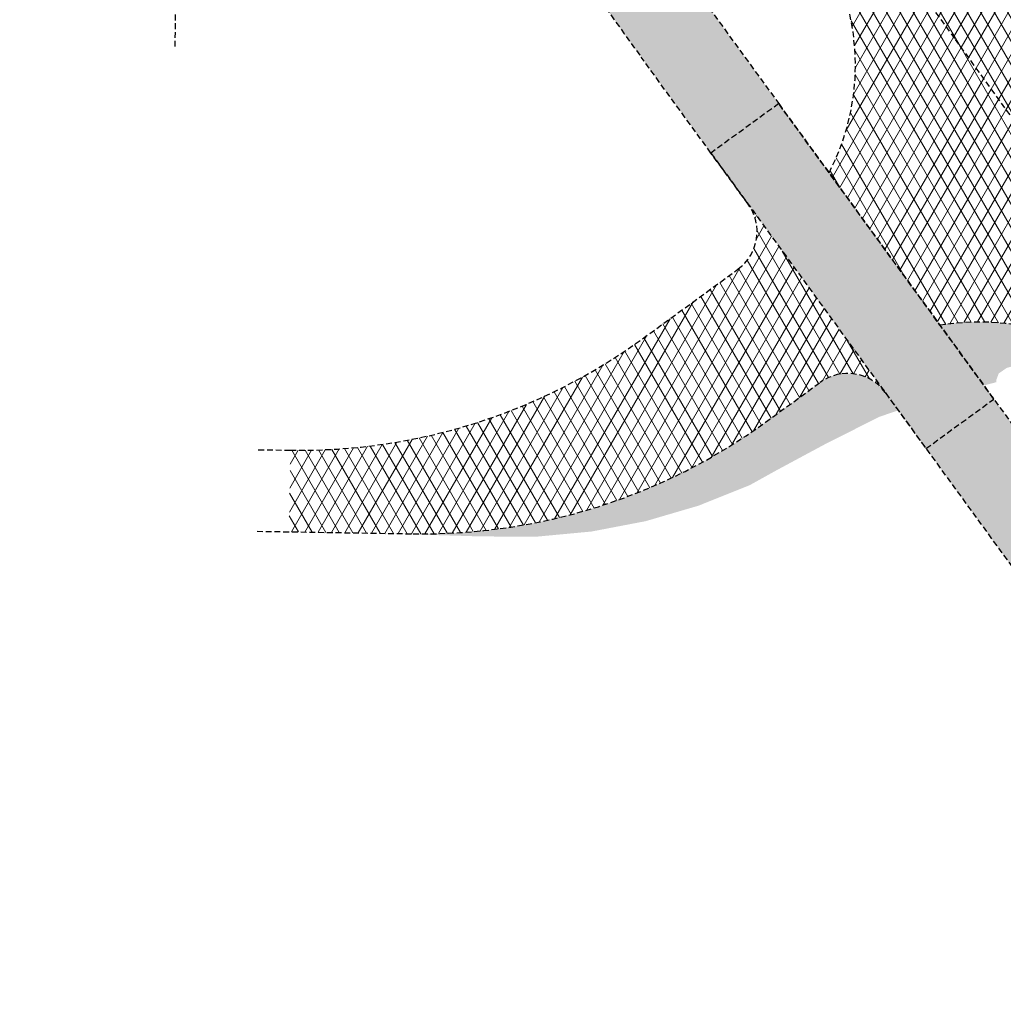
# Model space of a CAD drawing. Header units: metres. Extents: x 101723 to 104407, y 400975 to 405689.
# Tile 34 of 48: x 103083 to 103126, y 403857 to 403900. Entities that reach past the tile are written whole.
import ezdxf

# ---------------------------------------------------------------- set-up
doc = ezdxf.new("R2010")
doc.units = ezdxf.units.M
doc.linetypes.add('HIDDEN', pattern=[0.375, 0.25, -0.125])
doc.layers.add('_hulplijn voor arcering', color=1, linetype='HIDDEN', plot=False)
for name, color, linetype, lineweight, true_color in [('N-WE-GR-GRAS-V', 7, 'Continuous', 18, 0xbeffa8), ('N-WE-VH-GESLOTENVERHARDING_ASFALT_DEKLAAG-V', 7, 'Continuous', 18, 0x97aace), ('N-WE-VH-GESLOTENVERHARDING_ASFALT_RECONSTRUCTIE-V', 7, 'Continuous', 18, 0x97aace), ('N-WE-VH-GESLOTENVERHARDING_FIETSPAD_ASFALT-V', 7, 'Continuous', 18, 0x7db5ae), ('N-WE-VH-GESLOTENVERHARDING_FIETSPAD_ASFALT_ROOD-V', 7, 'Continuous', 18, 0xdc6556)]:
    doc.layers.add(name, color=color, linetype=linetype, lineweight=lineweight, true_color=true_color)
doc.layers.add('N-WE-VH-GESLOTENVERHARDING_ASFALT-V', color=253, linetype='Continuous', lineweight=18)
pattern_1 = [(59.99999999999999, (0, 0), (-0.4330127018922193, 0.2500000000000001), []), (120, (0, 0), (-0.4330127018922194, -0.2499999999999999), [])]

msp = doc.modelspace()

# ---------------------------------------------------------------- hatches: boundary and pattern name
at = {"layer": 'N-WE-GR-GRAS-V'}
h = msp.add_hatch(color=256, dxfattribs=at)
h.dxf.hatch_style = 1
h.paths.add_polyline_path([(103122.8095352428, 403886.5988672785), (103124.6898756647, 403884.0160411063), (103125.222, 403884.155), (103125.226, 403884.261), (103125.327, 403884.53), (103125.672, 403884.769), (103126.367, 403884.958), (103127.62, 403884.932), (103129.17, 403884.738), (103130.819, 403884.338), (103131.1031304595, 403884.2336648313, 0.2266858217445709)])
h = msp.add_hatch(color=256, dxfattribs=at)
h.dxf.hatch_style = 1
h.paths.add_polyline_path([(103120.208, 403882.671), (103120.85, 403882.89), (103121.0147586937, 403882.9467787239), (103120.4608202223, 403883.7077218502, 0.4142135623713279), (103117.666805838, 403884.1475895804), (103115.3165348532, 403882.4366791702, -0.02030521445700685), (103113.628456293, 403881.3097318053), (103114.65, 403879.742), (103115.836, 403880.4), (103117.921, 403881.521)])
h = msp.add_hatch(color=256, dxfattribs=at)
h.dxf.hatch_style = 1
h.paths.add_polyline_path([(103114.65, 403879.742), (103113.628456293, 403881.3097318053, -0.1419729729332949), (103100.2010380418, 403877.6516759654), (103098.4013594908, 403877.6806243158), (103103.127, 403877.538), (103105.495, 403877.529), (103107.853, 403877.749), (103110.179, 403878.194), (103112.452, 403878.86)])
at = {"layer": 'N-WE-VH-GESLOTENVERHARDING_ASFALT-V'}
h = msp.add_hatch(dxfattribs=at)
h.set_pattern_fill('AVH-ASFALT-SO', color=256, scale=0.5, pattern_type=2)
h.set_pattern_definition(pattern_1)
h.paths.add_polyline_path([(103167.9597694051, 403929.7314462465), (103162.2936930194, 403941.3822672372), (103156.1374647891, 403939.7788034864), (103156.4810369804, 403939.0916239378, -0.3664955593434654), (103151.8925417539, 403920.2566367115), (103147.3883028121, 403916.97771724, -0.07602986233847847), (103143.3600065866, 403914.8934288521), (103144.1599655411, 403912.5248711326), (103143.3684378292, 403911.9486682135, -0.4166644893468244), (103122.3399457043, 403915.3493746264, 0.02344876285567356), (103108.2178725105, 403933.2562357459, -0.02011262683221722), (103096.3299875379, 403948.1251122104), (103096.0067185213, 403947.8897843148), (103097.323, 403946.084), (103098.016, 403945.134), (103102.477, 403938.907), (103116.345, 403919.849), (103123.715, 403909.888), (103123.215, 403909.57), (103134.433, 403894.714), (103144.167, 403881.547), (103144.463, 403881.144), (103145.434, 403879.824), (103153.831, 403868.405), (103156.1, 403865.269), (103156.922, 403864.133), (103158.184, 403862.389), (103168.182, 403848.571), (103173.5506360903, 403841.2273826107), (103173.7363273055, 403841.3625589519), (103171.3821806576, 403844.5964410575, -0.02283365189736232), (103159.4746434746, 403862.629719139, 0.02619214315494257), (103145.3008398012, 403883.7916979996, -0.4181511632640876), (103148.4802413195, 403904.9088120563), (103150.3092017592, 403906.2402276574), (103152.3614387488, 403904.8125290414, -0.08362624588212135), (103155.1497363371, 403907.6612220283), (103164.0753216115, 403914.1587182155, 0.3633850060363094)])
h = msp.add_hatch(dxfattribs=at)
h.set_pattern_fill('AVH-ASFALT-SO', color=256, scale=0.5, pattern_type=2)
h.set_pattern_definition(pattern_1)
h.paths.add_polyline_path([(103123.456, 403898.862), (103118.67, 403905.491), (103106.511, 403922.249), (103092.432, 403941.593), (103091.999, 403942.189), (103090.6753934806, 403944.0087767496), (103090.2617182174, 403943.7076370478, -0.02011261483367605), (103100.7588231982, 403927.8263382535, 0.02135754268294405), (103112.2566055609, 403910.5248544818), (103117.2646656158, 403903.6453018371, -0.2847435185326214), (103118.0482462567, 403893.1389499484), (103122.8095352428, 403886.5988672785, -0.2847349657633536), (103132.5666188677, 403882.6250680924), (103138.344463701, 403874.6880650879, 0.02283365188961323), (103152.2204760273, 403857.3489533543, -0.02283365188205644), (103165.7228869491, 403840.476684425), (103168.0499485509, 403837.2225717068), (103168.3891683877, 403837.4700248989), (103166.274, 403840.354), (103165.183, 403841.841), (103160.949, 403847.614), (103153.713, 403857.596), (103150.894, 403861.479), (103145.482, 403868.936), (103136.849, 403880.776), (103136.665, 403880.666), (103136.084, 403881.39)])
h = msp.add_hatch(dxfattribs=at)
h.set_pattern_fill('AVH-ASFALT-SO', color=256, scale=0.5, pattern_type=2)
h.set_pattern_definition(pattern_1)
h.paths.add_polyline_path([(103115.3165348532, 403882.4366791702), (103117.666805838, 403884.1475895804, -0.4142135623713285), (103120.4608202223, 403883.7077218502), (103114.575453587, 403891.7924271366, -0.4142135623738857), (103114.1355858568, 403888.9984127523), (103110.0467588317, 403886.0218978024, -0.1627473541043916), (103094.9312620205, 403881.2368945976), (103094.8749707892, 403877.7373472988), (103100.2010380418, 403877.6516759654, 0.1627473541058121)])
at = {"layer": 'N-WE-VH-GESLOTENVERHARDING_ASFALT_DEKLAAG-V'}
h = msp.add_hatch(dxfattribs=at)
h.set_pattern_fill('AVH-ASFALT-SO', color=256, scale=0.5, pattern_type=2)
h.set_pattern_definition(pattern_1)
edge = h.paths.add_edge_path()
edge.add_line((103139.4544590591, 403885.0571692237), (103144.5935249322, 403877.9976543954))
edge.add_arc((102948.6323792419, 403736.7259985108), 241.5749394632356, 32.34903394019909, 35.78846199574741, ccw=False)
edge.add_arc((103151.8710271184, 403865.4518836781), 0.9999999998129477, -53.94676598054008, 32.34079472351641, ccw=False)
edge.add_line((103152.4595637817, 403864.6434131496), (103153.4230586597, 403863.3198885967))
edge.add_line((103153.4230586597, 403863.3198885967), (103155.885, 403865.113))
edge.add_line((103155.885, 403865.113), (103156.1, 403865.269))
edge.add_line((103156.1, 403865.269), (103153.831, 403868.405))
edge.add_line((103153.831, 403868.405), (103145.434, 403879.824))
edge.add_line((103145.434, 403879.824), (103144.463, 403881.144))
edge.add_line((103144.463, 403881.144), (103144.167, 403881.547))
edge.add_line((103144.167, 403881.547), (103134.433, 403894.714))
edge.add_line((103134.433, 403894.714), (103123.215, 403909.57))
edge.add_line((103123.215, 403909.57), (103123.715, 403909.888))
edge.add_line((103123.715, 403909.888), (103116.345, 403919.849))
edge.add_line((103116.345, 403919.849), (103102.477, 403938.907))
edge.add_line((103102.477, 403938.907), (103098.016, 403945.134))
edge.add_line((103098.016, 403945.134), (103097.323, 403946.084))
edge.add_line((103097.323, 403946.084), (103097.069, 403945.898))
edge.add_line((103097.069, 403945.898), (103094.609, 403944.098))
edge.add_line((103094.609, 403944.098), (103102.414, 403933.43))
edge.add_line((103102.414, 403933.43), (103109.377702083, 403923.8013101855))
edge.add_arc((103109.9773589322, 403923.0010529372), 1.00000000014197, 39.76567334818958, 126.8453252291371, ccw=False)
edge.add_arc((102926.8232544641, 403770.5886146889), 239.275003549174, 36.053234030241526, 39.76567334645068, ccw=False)
edge.add_line((103120.270043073, 403911.4107269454), (103122.0616776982, 403908.9495654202))
edge.add_arc((103112.3600313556, 403901.8871254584), 11.9999999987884, 16.414252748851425, 36.05323403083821, ccw=False)
edge.add_arc((103122.9117121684, 403904.995506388), 0.9999999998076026, -57.254441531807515, 16.41425275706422, ccw=False)
edge.add_line((103123.4526214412, 403904.1544254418), (103129.735, 403895.8))
edge.add_line((103129.735, 403895.8), (103135.7419704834, 403887.575788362))
edge.add_arc((103136.359805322, 403886.7894804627), 1.000000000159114, 53.0845607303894, 128.1581947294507, ccw=False)
edge.add_arc((103129.7528127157, 403877.9947292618), 11.99999999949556, 36.05323402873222, 53.0845607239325, ccw=False)
at = {"layer": 'N-WE-VH-GESLOTENVERHARDING_ASFALT_RECONSTRUCTIE-V'}
h = msp.add_hatch(dxfattribs=at)
h.set_pattern_fill('AVH-ASFALT-SO', color=256, scale=0.5, pattern_type=2)
h.set_pattern_definition(pattern_1)
edge = h.paths.add_edge_path()
edge.add_arc((103136.3598053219, 403886.7894804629), 0.9999999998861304, 128.1581947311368, 200.4248270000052)
edge.add_arc((103149.479637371, 403891.6751745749), 14.99999999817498, 200.4248269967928, 216.0532340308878)
edge.add_line((103137.352579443, 403882.8471246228), (103142.1667977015, 403876.2338517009))
edge.add_arc((103336.6678031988, 404019.1932104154), 241.3876951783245, 216.3161005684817, 219.7587279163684)
edge.add_arc((103151.8710271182, 403865.4518836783), 1.000000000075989, 219.7656733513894, 306.0532340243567)
edge.add_line((103152.4595637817, 403864.6434131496), (103153.4230586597, 403863.3198885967))
edge.add_line((103153.4230586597, 403863.3198885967), (103150.894, 403861.479))
edge.add_line((103150.894, 403861.479), (103145.482, 403868.936))
edge.add_line((103145.482, 403868.936), (103136.849, 403880.776))
edge.add_line((103136.849, 403880.776), (103136.665, 403880.666))
edge.add_line((103136.665, 403880.666), (103136.084, 403881.39))
edge.add_line((103136.084, 403881.39), (103123.456, 403898.862))
edge.add_line((103123.456, 403898.862), (103118.67, 403905.491))
edge.add_line((103118.67, 403905.491), (103106.511, 403922.249))
edge.add_line((103106.511, 403922.249), (103092.432, 403941.593))
edge.add_line((103092.432, 403941.593), (103091.999, 403942.189))
edge.add_line((103091.999, 403942.189), (103092.248, 403942.371))
edge.add_line((103092.248, 403942.371), (103094.609, 403944.098))
edge.add_line((103094.609, 403944.098), (103102.414, 403933.43))
edge.add_line((103102.414, 403933.43), (103109.377702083, 403923.8013101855))
edge.add_arc((103109.9773589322, 403923.0010529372), 1.00000000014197, 126.8453252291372, 212.3407947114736)
edge.add_arc((103311.291420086, 404050.4672292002), 239.2750035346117, 212.3407947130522, 216.0532340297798)
edge.add_line((103117.8446314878, 403909.6451169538), (103119.95529783, 403906.7457027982))
edge.add_arc((103132.082355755, 403915.5737527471), 14.99999999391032, 216.0532340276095, 229.0768642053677)
edge.add_arc((103122.9117121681, 403904.9955063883), 1.000000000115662, 229.0768642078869, 302.7455584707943)
edge.add_line((103123.4526214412, 403904.1544254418), (103129.735, 403895.8))
edge.add_line((103129.735, 403895.8), (103135.7419704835, 403887.575788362))
at = {"layer": 'N-WE-VH-GESLOTENVERHARDING_FIETSPAD_ASFALT-V'}
h = msp.add_hatch(color=256, dxfattribs=at)
h.dxf.hatch_style = 1
edge = h.paths.add_edge_path()
edge.add_line((103112.9775424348, 403893.9872493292), (103109.9836442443, 403898.099539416))
edge.add_arc((103232.7063407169, 403987.4437040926), 151.79999997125, 208.5625336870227, 216.0552411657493, ccw=False)
edge.add_arc((102898.1854243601, 403805.340650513), 229.0750000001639, 28.5625336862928, 36.05312356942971)
edge.add_line((103083.3860706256, 403940.1593296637), (103086.3143567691, 403942.2536170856))
edge.add_arc((102898.1854243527, 403805.3406505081), 232.6750000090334, 28.56253368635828, 36.045680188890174, ccw=False)
edge.add_arc((103232.7064517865, 403987.4437687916), 148.2001284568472, 208.5625351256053, 212.2827354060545)
edge.add_arc((103109.9509514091, 403909.8927247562), 3.000000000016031, 212.2827371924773, 306.0105400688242)
edge.add_line((103111.7147536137, 403907.4659981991), (103113.5253513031, 403908.7819833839))
edge.add_line((103113.5253513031, 403908.7819833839), (103114.9966933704, 403906.7608065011))
edge.add_line((103114.9966933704, 403906.7608065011), (103112.9385423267, 403905.2648936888))
edge.add_arc((103114.7023445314, 403902.8381671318), 2.999999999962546, 126.010540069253, 215.6394558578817)
edge.add_arc((103232.7081499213, 403987.4450162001), 148.2022348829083, 215.6394605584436, 216.0552395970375)
edge.add_line((103112.8940639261, 403900.2183733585), (103115.8878952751, 403896.1058786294))
edge.add_line((103115.8878952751, 403896.1058786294), (103112.9775424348, 403893.9872493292))
h = msp.add_hatch(color=256, dxfattribs=at)
h.dxf.hatch_style = 1
h.paths.add_polyline_path([(103134.5278075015, 403875.6265846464), (103136.5770175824, 403877.1159989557), (103135.1056755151, 403879.1371758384), (103133.041149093, 403877.6366292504, -0.4139912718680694), (103128.8519597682, 403878.2977122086), (103125.1166492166, 403883.4287443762), (103122.2062264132, 403881.3100641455), (103129.5390867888, 403871.2369423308, 0.02556560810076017), (103142.6283516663, 403855.0627741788, -0.02431012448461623), (103154.8933907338, 403839.9846198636), (103157.7932145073, 403842.1179323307, 0.02431012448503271), (103145.3074047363, 403857.467493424, -0.02253440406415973), (103133.8877709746, 403871.404987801, -0.4179860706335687)])
at = {"layer": 'N-WE-VH-GESLOTENVERHARDING_FIETSPAD_ASFALT_ROOD-V'}
h = msp.add_hatch(color=256, dxfattribs=at)
h.dxf.hatch_style = 1
h.paths.add_polyline_path([(103115.8881420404, 403896.1060582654), (103112.9776481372, 403893.9873262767), (103122.2062264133, 403881.3100641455), (103125.1171644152, 403883.4291194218)])

# ---------------------------------------------------------------- linework, layer by layer
at = {"layer": '_hulplijn voor arcering'}
for p, q in [((103089.99, 403898.552), (103090.0981641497, 403907.1113897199)), ((103120.4608202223, 403883.7077218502), (103129.5390867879, 403871.2369423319))]:
    msp.add_line(p, q, dxfattribs=at)
for points in [[(103118.0480486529, 403893.1385707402, 0.2847550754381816), (103117.2646656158, 403903.6453018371), (103112.25660556, 403910.524854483, -0.02135754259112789), (103100.7588232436, 403927.8263381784, 0.02135706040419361), (103089.570878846, 403944.661623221)], [(103125.9397142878, 403901.0227610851, -0.3803061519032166), (103124.6108128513, 403901.0060352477, -0.05688755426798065), (103122.3094444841, 403903.5118206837), (103117.8446314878, 403909.6451169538, -0.0161999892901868), (103109.132477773, 403922.4660988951, -0.3913696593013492), (103109.377702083, 403923.8013101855), (103102.414, 403933.43), (103094.609, 403944.098), (103092.248, 403942.371), (103091.999, 403942.189), (103092.432, 403941.593), (103106.511, 403922.249), (103118.67, 403905.491), (103123.456, 403898.862), (103136.084, 403881.39)], [(103093.557, 403881.259), (103094.9312620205, 403881.2368945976, 0.1627473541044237), (103110.0467588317, 403886.0218978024), (103114.1355858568, 403888.9984127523, 0.4142135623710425), (103114.5754535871, 403891.7924271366)], [(103165.7228869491, 403840.476684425, 0.0228336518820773), (103152.2204760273, 403857.3489533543, -0.02283365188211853), (103138.3444637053, 403874.688065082), (103132.5666188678, 403882.6250680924, 0.2847516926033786), (103122.8089250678, 403886.598763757)], [(103093.5007087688, 403877.7594527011), (103100.2010380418, 403877.6516759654, 0.1627473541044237), (103115.3165348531, 403882.4366791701), (103117.666805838, 403884.1475895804, -0.4142135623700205), (103120.4608202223, 403883.7077218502)]]:
    msp.add_lwpolyline(points, format="xyb", dxfattribs=at)
msp.add_lwpolyline([(103112.9775424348, 403893.9872493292), (103109.9836442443, 403898.099539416, -0.03270475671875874), (103099.3810368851, 403914.8654473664, 0.03269550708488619), (103083.3860706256, 403940.1593296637), (103086.3143567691, 403942.2536170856, -0.03266299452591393), (103102.542901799, 403916.5866708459, 0.01623386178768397), (103107.4146830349, 403908.2904317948, 0.4334008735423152), (103111.7147536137, 403907.4659981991), (103113.5253513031, 403908.7819833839), (103114.9966933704, 403906.7608065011), (103112.9385423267, 403905.2648936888, 0.4123178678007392), (103112.2642454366, 403901.0901188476, 0.001814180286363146), (103112.8940639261, 403900.2183733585), (103115.8878952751, 403896.1058786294)], format="xyb", close=True, dxfattribs=at)
msp.add_lwpolyline([(103115.8881420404, 403896.1060582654), (103112.9776481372, 403893.9873262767), (103122.2062264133, 403881.3100641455), (103125.1171644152, 403883.4291194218), (103115.8881420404, 403896.1060582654)], close=True, dxfattribs=at)
for points in [[(103115.8878952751, 403896.1058786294), (103128.8519353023, 403878.2977458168)], [(103114.5754535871, 403891.7924271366), (103112.9775424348, 403893.9872493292)]]:
    msp.add_lwpolyline(points, dxfattribs=at)

doc.saveas('drawing.dxf')
